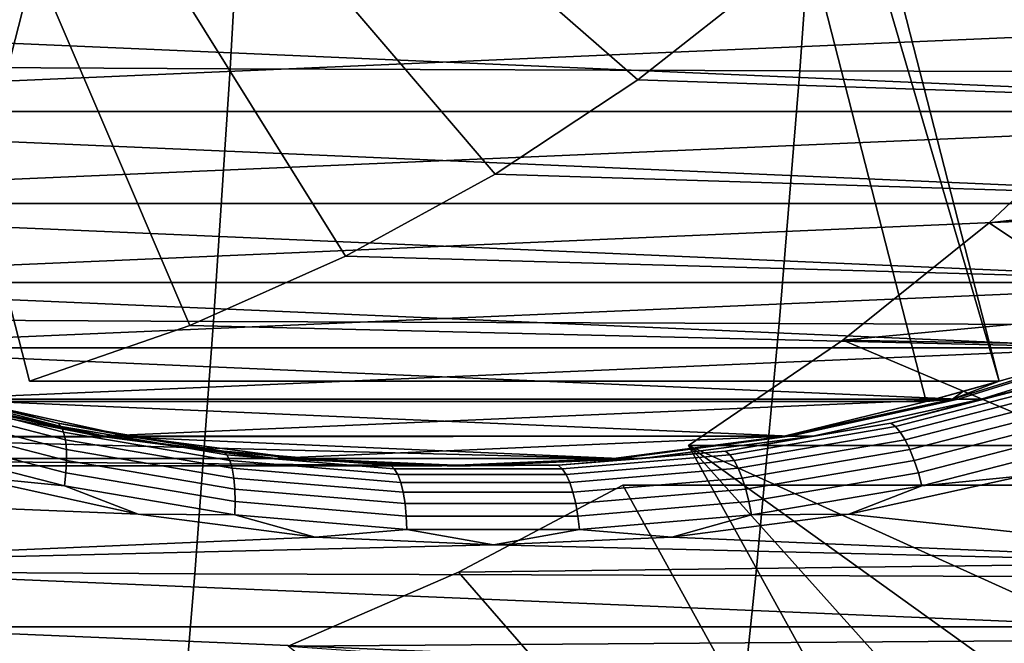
# Model space of a CAD drawing. Header units: metres. Extents: x -25 to 132, y -25 to 25.
# Tile 213 of 256: x 116.77 to 119.26, y -5.95 to -4.37. Entities that reach past the tile are written whole.
import ezdxf

# ---------------------------------------------------------------- set-up
doc = ezdxf.new("R2010")
doc.units = ezdxf.units.M
doc.layers.add('solid_12_061_071_XXX', color=7, linetype='CONTINUOUS')

msp = doc.modelspace()

# ---------------------------------------------------------------- linework, layer by layer
at = {"layer": 'solid_12_061_071_XXX'}
for points in [[(114.579376, -2.580328, 85.427757), (117.029953, -2.580328, 77.412277), (116.336693, -5.285832, 77.200325), (113.886116, -5.285832, 85.215813)], [(116.099762, -2.580328, 85.892586), (118.671326, -4.255795, 86.678795), (118.330185, -4.524403, 86.574493)], [(116.099762, -2.580328, 85.892586), (118.330185, -4.524403, 86.574493), (117.969376, -4.763157, 86.464188)], [(116.099762, -2.580328, 85.892586), (117.969376, -4.763157, 86.464188), (117.591248, -4.970515, 86.348579)], [(116.099762, -2.580328, 85.892586), (117.591248, -4.970515, 86.348579), (117.198242, -5.145135, 86.228424)], [(116.099762, -2.580328, 85.892586), (117.198242, -5.145135, 86.228424), (116.793022, -5.285832, 86.104538)], [(118.550339, -2.580328, 77.877106), (116.099762, -2.580328, 85.892586), (116.793022, -5.285832, 86.104538), (119.243599, -5.285832, 78.089058)], [(117.121872, -2.608, 77.440384), (116.521439, -5.337596, 77.256813), (116.336693, -5.285832, 77.200325), (117.029953, -2.580328, 77.412277)], [(118.550339, -2.580328, 77.877106), (119.243599, -5.285832, 78.089058), (118.45842, -2.608, 77.849007)], [(117.214699, -2.632092, 77.468765), (116.521439, -5.337596, 77.256813), (117.121872, -2.608, 77.440384)], [(118.45842, -2.608, 77.849007), (119.243599, -5.285832, 78.089058), (119.058853, -5.337596, 78.032578), (118.365593, -2.632092, 77.820625)], [(117.214699, -2.632092, 77.468765), (114.764122, -2.632092, 85.484245), (114.070862, -5.337596, 85.272293), (116.521439, -5.337596, 77.256813)], [(115.915016, -2.632092, 85.836105), (118.365593, -2.632092, 77.820625), (119.058853, -5.337596, 78.032578), (116.608276, -5.337596, 86.048058)], [(117.336258, -3.856899, 100.510551), (115.890198, -3.849802, 100.193283), (115.86277, -4.48916, 100.160072), (117.299835, -4.496985, 100.476715)], [(118.785088, -3.861307, 100.816978), (117.336258, -3.856899, 100.510551), (117.299835, -4.496985, 100.476715), (118.739754, -4.501679, 100.782814)], [(120.236458, -3.865653, 101.112419), (118.785088, -3.861307, 100.816978), (118.739754, -4.501679, 100.782814), (120.182266, -4.5063, 101.078171)], [(120.711349, -4.604412, 78.378891), (118.330185, -4.524403, 86.574493), (118.671326, -4.255795, 86.678795), (121.065155, -4.340258, 78.487061)], [(121.065155, -4.340258, 78.487061), (114.603996, -4.340258, 76.511688), (114.957802, -4.604412, 76.619858)], [(120.725395, -4.604412, 78.332947), (114.971848, -4.604412, 76.573914), (114.618042, -4.340258, 76.465744)], [(121.079201, -4.340258, 78.441116), (120.725395, -4.604412, 78.332947), (114.618042, -4.340258, 76.465744)], [(121.065155, -4.340258, 78.487061), (114.957802, -4.604412, 76.619858), (120.711349, -4.604412, 78.378891)], [(117.299835, -4.496985, 100.476715), (115.86277, -4.48916, 100.160072), (115.83123, -5.127372, 100.121819), (117.257919, -5.135704, 100.437744)], [(118.739754, -4.501679, 100.782814), (117.299835, -4.496985, 100.476715), (117.257919, -5.135704, 100.437744), (118.687569, -5.140466, 100.743469)], [(120.182266, -4.5063, 101.078171), (118.739754, -4.501679, 100.782814), (118.687569, -5.140466, 100.743469), (120.119865, -5.145149, 101.038734)], [(120.337883, -4.837116, 78.264717), (117.969376, -4.763157, 86.464188), (118.330185, -4.524403, 86.574493), (120.711349, -4.604412, 78.378891)], [(119.565346, -4.560282, 86.952126), (121.053146, -6.11606, 87.40699), (119.218468, -4.885725, 86.846069)], [(122.015923, -4.560282, 78.936646), (119.218468, -4.885725, 86.846069), (122.041176, -4.579625, 78.785461)], [(122.015923, -4.560282, 78.936646), (119.565346, -4.560282, 86.952126), (119.218468, -4.885725, 86.846069)], [(118.848694, -5.182423, 86.733025), (121.675133, -4.918732, 78.673553), (122.041176, -4.579625, 78.785461), (119.218468, -4.885725, 86.846069)], [(120.711349, -4.604412, 78.378891), (114.957802, -4.604412, 76.619858), (115.331268, -4.837116, 76.734039)], [(120.351929, -4.837116, 78.218773), (115.345314, -4.837116, 76.688095), (114.971848, -4.604412, 76.573914)], [(120.725395, -4.604412, 78.332947), (120.351929, -4.837116, 78.218773), (114.971848, -4.604412, 76.573914)], [(120.711349, -4.604412, 78.378891), (115.331268, -4.837116, 76.734039), (120.337883, -4.837116, 78.264717)], [(119.947372, -5.036749, 78.145325), (117.591248, -4.970515, 86.348579), (117.969376, -4.763157, 86.464188), (120.337883, -4.837116, 78.264717)], [(120.337883, -4.837116, 78.264717), (115.331268, -4.837116, 76.734039), (115.721779, -5.036749, 76.853432)], [(119.961418, -5.036749, 78.09938), (115.735825, -5.036749, 76.807487), (115.345314, -4.837116, 76.688095)], [(120.351929, -4.837116, 78.218773), (119.961418, -5.036749, 78.09938), (115.345314, -4.837116, 76.688095)], [(120.337883, -4.837116, 78.264717), (115.721779, -5.036749, 76.853432), (119.947372, -5.036749, 78.145325)], [(119.218468, -4.885725, 86.846069), (121.053146, -6.11606, 87.40699), (118.848694, -5.182423, 86.733025)], [(118.848694, -5.182423, 86.733025), (121.284149, -5.225958, 78.554016), (121.675133, -4.918732, 78.673553)], [(119.542404, -5.201988, 78.021515), (117.198242, -5.145135, 86.228424), (117.591248, -4.970515, 86.348579), (119.947372, -5.036749, 78.145325)], [(119.947372, -5.036749, 78.145325), (115.721779, -5.036749, 76.853432), (116.126747, -5.201988, 76.977242)], [(119.55645, -5.201988, 77.975571), (116.140793, -5.201988, 76.931297), (115.735825, -5.036749, 76.807487)], [(119.961418, -5.036749, 78.09938), (119.55645, -5.201988, 77.975571), (115.735825, -5.036749, 76.807487)], [(119.947372, -5.036749, 78.145325), (116.126747, -5.201988, 76.977242), (119.542404, -5.201988, 78.021515)], [(117.257919, -5.135704, 100.437744), (115.83123, -5.127372, 100.121819), (115.795578, -5.764252, 100.078537), (117.210533, -5.772832, 100.393669)], [(119.542404, -5.201988, 78.021515), (119.243599, -5.285832, 78.089058), (116.793022, -5.285832, 86.104538), (117.198242, -5.145135, 86.228424)], [(118.687569, -5.140466, 100.743469), (117.257919, -5.135704, 100.437744), (117.210533, -5.772832, 100.393669), (118.628563, -5.777413, 100.698975)], [(120.119865, -5.145149, 101.038734), (118.687569, -5.140466, 100.743469), (118.628563, -5.777413, 100.698975), (120.049309, -5.781913, 100.994133)], [(118.848694, -5.182423, 86.733025), (121.053146, -6.11606, 87.40699), (120.694603, -6.461088, 87.297371), (118.458275, -5.448579, 86.613655)], [(118.848694, -5.182423, 86.733025), (118.458275, -5.448579, 86.613655), (120.908859, -5.448579, 78.598175), (121.284149, -5.225958, 78.554016)], [(119.542404, -5.201988, 78.021515), (116.126747, -5.201988, 76.977242), (116.543411, -5.331703, 77.10463)], [(119.139778, -5.331703, 77.848183), (116.557465, -5.331703, 77.058685), (116.140793, -5.201988, 76.931297)], [(119.55645, -5.201988, 77.975571), (119.139778, -5.331703, 77.848183), (116.140793, -5.201988, 76.931297)], [(119.542404, -5.201988, 78.021515), (116.543411, -5.331703, 77.10463), (119.125732, -5.331703, 77.894127)], [(119.542404, -5.201988, 78.021515), (119.125732, -5.331703, 77.894127), (119.243599, -5.285832, 78.089058)], [(119.139778, -5.331703, 77.848183), (119.55645, -5.201988, 77.975571), (119.614906, -5.201995, 77.784302), (119.198273, -5.331701, 77.656921)], [(119.198273, -5.331701, 77.656921), (119.614906, -5.201995, 77.784302), (119.38131, -5.285728, 77.676819)], [(116.453049, -5.285728, 76.781563), (116.864532, -5.391784, 76.907364), (116.872673, -5.400596, 76.874596), (116.46051, -5.294366, 76.748581)], [(116.615921, -5.331701, 76.867416), (116.864532, -5.391784, 76.907364), (116.453049, -5.285728, 76.781563)], [(116.46051, -5.294366, 76.748581), (116.872673, -5.400596, 76.874596), (116.879112, -5.415017, 76.843475), (116.465851, -5.308503, 76.717125)], [(118.969826, -5.391784, 77.551018), (119.38131, -5.285728, 77.676819), (119.393562, -5.294366, 77.645309), (118.9814, -5.400596, 77.519295)], [(119.198273, -5.331701, 77.656921), (119.38131, -5.285728, 77.676819), (118.969826, -5.391784, 77.551018)], [(118.9814, -5.400596, 77.519295), (119.393562, -5.294366, 77.645309), (119.406731, -5.308503, 77.616241), (118.993469, -5.415017, 77.489899)], [(119.058853, -5.337596, 78.032578), (119.243599, -5.285832, 78.089058), (119.151451, -5.312592, 78.060883)], [(119.125732, -5.331703, 77.894127), (119.151451, -5.312592, 78.060883), (119.243599, -5.285832, 78.089058)], [(116.465851, -5.308503, 76.717125), (116.879112, -5.415017, 76.843475), (116.883644, -5.434606, 76.814949), (116.468895, -5.327707, 76.688148)], [(118.993469, -5.415017, 77.489899), (119.406731, -5.308503, 77.616241), (119.42041, -5.327707, 77.590515), (119.005653, -5.434606, 77.463715)], [(119.125732, -5.331703, 77.894127), (119.058853, -5.337596, 78.032578), (119.151451, -5.312592, 78.060883)], [(116.968872, -5.424989, 77.234703), (116.521439, -5.337596, 77.256813), (114.070862, -5.337596, 85.272293), (114.489082, -5.427619, 85.400154)], [(116.190056, -5.427619, 85.920197), (116.608276, -5.337596, 86.048058), (119.058853, -5.337596, 78.032578), (118.700272, -5.424989, 77.764046)], [(116.468895, -5.327707, 76.688148), (116.883644, -5.434606, 76.814949), (116.886147, -5.458769, 76.789894), (116.469551, -5.351394, 76.662529)], [(116.968872, -5.424989, 77.234703), (116.543411, -5.331703, 77.10463), (116.521439, -5.337596, 77.256813)], [(119.125732, -5.331703, 77.894127), (116.543411, -5.331703, 77.10463), (116.968872, -5.424989, 77.234703)], [(116.557465, -5.331703, 77.058685), (116.982918, -5.424989, 77.188759), (117.041382, -5.424987, 76.997498), (116.615921, -5.331701, 76.867416)], [(118.714325, -5.424989, 77.718102), (116.982918, -5.424989, 77.188759), (116.557465, -5.331703, 77.058685)], [(119.139778, -5.331703, 77.848183), (118.714325, -5.424989, 77.718102), (116.557465, -5.331703, 77.058685)], [(116.615921, -5.331701, 76.867416), (117.041382, -5.424987, 76.997498), (116.864532, -5.391784, 76.907364)], [(119.125732, -5.331703, 77.894127), (116.968872, -5.424989, 77.234703), (118.700272, -5.424989, 77.764046)], [(119.125732, -5.331703, 77.894127), (118.700272, -5.424989, 77.764046), (119.058853, -5.337596, 78.032578)], [(118.714325, -5.424989, 77.718102), (119.139778, -5.331703, 77.848183), (119.198273, -5.331701, 77.656921), (118.772812, -5.424987, 77.526848)], [(118.772812, -5.424987, 77.526848), (119.198273, -5.331701, 77.656921), (118.969826, -5.391784, 77.551018)], [(119.005653, -5.434606, 77.463715), (119.42041, -5.327707, 77.590515), (119.434189, -5.351394, 77.568909), (119.017593, -5.458769, 77.441544)], [(116.469551, -5.351394, 76.662529), (116.886147, -5.458769, 76.789894), (116.886536, -5.486768, 76.769073), (116.467804, -5.378843, 76.641052)], [(119.017593, -5.458769, 77.441544), (119.434189, -5.351394, 77.568909), (119.447647, -5.378843, 77.552086), (119.028915, -5.486768, 77.424065)], [(116.467804, -5.378843, 76.641052), (116.886536, -5.486768, 76.769073), (116.884804, -5.517753, 76.753113), (116.463699, -5.409218, 76.624367)], [(116.864532, -5.391784, 76.907364), (117.282852, -5.462873, 77.035255), (117.291672, -5.471801, 77.002693), (116.872673, -5.400596, 76.874596)], [(117.041382, -5.424987, 76.997498), (117.282852, -5.462873, 77.035255), (116.864532, -5.391784, 76.907364)], [(118.551506, -5.462873, 77.423126), (118.969826, -5.391784, 77.551018), (118.9814, -5.400596, 77.519295), (118.562401, -5.471801, 77.391197)], [(118.772812, -5.424987, 77.526848), (118.969826, -5.391784, 77.551018), (118.551506, -5.462873, 77.423126)], [(119.028915, -5.486768, 77.424065), (119.447647, -5.378843, 77.552086), (119.460381, -5.409218, 77.540543), (119.039276, -5.517753, 77.411804)], [(116.463699, -5.409218, 76.624367), (116.884804, -5.517753, 76.753113), (116.880997, -5.550779, 76.7425), (116.457375, -5.441595, 76.612984)], [(116.872673, -5.400596, 76.874596), (117.291672, -5.471801, 77.002693), (117.299225, -5.486412, 76.971916), (116.879112, -5.415017, 76.843475)], [(116.879112, -5.415017, 76.843475), (117.299225, -5.486412, 76.971916), (117.305283, -5.50626, 76.943863), (116.883644, -5.434606, 76.814949)], [(118.562401, -5.471801, 77.391197), (118.9814, -5.400596, 77.519295), (118.993469, -5.415017, 77.489899), (118.573349, -5.486412, 77.361458)], [(118.573349, -5.486412, 77.361458), (118.993469, -5.415017, 77.489899), (119.005653, -5.434606, 77.463715), (118.584015, -5.50626, 77.334808)], [(119.039276, -5.517753, 77.411804), (119.460381, -5.409218, 77.540543), (119.471985, -5.441595, 77.534645), (119.048363, -5.550779, 77.405128)], [(116.968872, -5.424989, 77.234703), (114.489082, -5.427619, 85.400154), (114.912949, -5.481876, 85.529739), (117.400215, -5.481212, 77.366577)], [(117.834572, -5.499998, 77.499374), (115.76619, -5.481876, 85.790604), (116.190056, -5.427619, 85.920197), (118.268936, -5.481212, 77.632172)], [(118.700272, -5.424989, 77.764046), (118.268936, -5.481212, 77.632172), (116.190056, -5.427619, 85.920197)], [(116.626801, -5.52541, 76.661606), (116.457375, -5.441595, 76.612984), (116.880997, -5.550779, 76.7425)], [(116.883644, -5.434606, 76.814949), (117.305283, -5.50626, 76.943863), (117.309662, -5.530741, 76.91938), (116.886147, -5.458769, 76.789894)], [(118.700272, -5.424989, 77.764046), (116.968872, -5.424989, 77.234703), (117.400215, -5.481212, 77.366577)], [(116.982918, -5.424989, 77.188759), (117.414261, -5.481212, 77.320633), (117.472755, -5.481215, 77.129379), (117.041382, -5.424987, 76.997498)], [(118.282982, -5.481212, 77.586227), (117.414261, -5.481212, 77.320633), (116.982918, -5.424989, 77.188759)], [(118.714325, -5.424989, 77.718102), (118.282982, -5.481212, 77.586227), (116.982918, -5.424989, 77.188759)], [(117.041382, -5.424987, 76.997498), (117.472755, -5.481215, 77.129379), (117.282852, -5.462873, 77.035255)], [(118.700272, -5.424989, 77.764046), (117.400215, -5.481212, 77.366577), (118.268936, -5.481212, 77.632172)], [(118.282982, -5.481212, 77.586227), (118.714325, -5.424989, 77.718102), (118.772812, -5.424987, 77.526848), (118.341438, -5.481215, 77.394966)], [(118.341438, -5.481215, 77.394966), (118.772812, -5.424987, 77.526848), (118.551506, -5.462873, 77.423126)], [(118.458275, -5.448579, 86.613655), (120.694603, -6.461088, 87.297371), (120.317047, -6.783171, 87.181946)], [(118.458275, -5.448579, 86.613655), (120.317047, -6.783171, 87.181946), (119.921814, -7.081164, 87.061104)], [(118.458275, -5.448579, 86.613655), (119.921814, -7.081164, 87.061104), (119.510307, -7.354011, 86.935295)], [(120.908859, -5.448579, 78.598175), (118.458275, -5.448579, 86.613655), (119.510307, -7.354011, 86.935295), (121.960892, -7.354011, 78.919815)], [(118.584015, -5.50626, 77.334808), (119.005653, -5.434606, 77.463715), (119.017593, -5.458769, 77.441544), (118.594078, -5.530741, 77.312065)], [(119.304344, -5.52541, 77.480217), (119.048363, -5.550779, 77.405128), (119.471985, -5.441595, 77.534645)], [(116.886147, -5.458769, 76.789894), (117.309662, -5.530741, 76.91938), (117.312225, -5.55911, 76.899216), (116.886536, -5.486768, 76.769073)], [(117.282852, -5.462873, 77.035255), (117.705276, -5.498533, 77.164406), (117.71479, -5.50752, 77.132057), (117.291672, -5.471801, 77.002693)], [(117.472755, -5.481215, 77.129379), (117.705276, -5.498533, 77.164406), (117.282852, -5.462873, 77.035255)], [(117.291672, -5.471801, 77.002693), (117.71479, -5.50752, 77.132057), (117.723473, -5.522225, 77.101624), (117.299225, -5.486412, 76.971916)], [(118.129082, -5.498533, 77.293976), (118.551506, -5.462873, 77.423126), (118.562401, -5.471801, 77.391197), (118.139282, -5.50752, 77.261833)], [(118.341438, -5.481215, 77.394966), (118.551506, -5.462873, 77.423126), (118.129082, -5.498533, 77.293976)], [(118.139282, -5.50752, 77.261833), (118.562401, -5.471801, 77.391197), (118.573349, -5.486412, 77.361458), (118.149101, -5.522225, 77.23175)], [(118.594078, -5.530741, 77.312065), (119.017593, -5.458769, 77.441544), (119.028915, -5.486768, 77.424065), (118.603233, -5.55911, 77.293915)], [(117.834572, -5.499998, 77.499374), (117.400215, -5.481212, 77.366577), (114.912949, -5.481876, 85.529739), (115.339569, -5.5, 85.660172)], [(117.834572, -5.499998, 77.499374), (115.339569, -5.5, 85.660172), (115.76619, -5.481876, 85.790604)], [(116.886536, -5.486768, 76.769073), (117.312225, -5.55911, 76.899216), (117.312889, -5.590503, 76.883995), (116.884804, -5.517753, 76.753113)], [(117.299225, -5.486412, 76.971916), (117.723473, -5.522225, 77.101624), (117.731064, -5.542203, 77.074036), (117.305283, -5.50626, 76.943863)], [(118.268936, -5.481212, 77.632172), (117.400215, -5.481212, 77.366577), (117.834572, -5.499998, 77.499374)], [(117.414261, -5.481212, 77.320633), (117.848618, -5.499998, 77.45343), (117.907097, -5.5, 77.262169), (117.472755, -5.481215, 77.129379)], [(118.282982, -5.481212, 77.586227), (117.848618, -5.499998, 77.45343), (117.414261, -5.481212, 77.320633)], [(117.472755, -5.481215, 77.129379), (117.907097, -5.5, 77.262169), (117.705276, -5.498533, 77.164406)], [(117.705276, -5.498533, 77.164406), (118.129082, -5.498533, 77.293976), (118.139282, -5.50752, 77.261833), (117.71479, -5.50752, 77.132057)], [(117.907097, -5.5, 77.262169), (118.129082, -5.498533, 77.293976), (117.705276, -5.498533, 77.164406)], [(117.848618, -5.499998, 77.45343), (118.282982, -5.481212, 77.586227), (118.341438, -5.481215, 77.394966), (117.907097, -5.5, 77.262169)], [(117.907097, -5.5, 77.262169), (118.341438, -5.481215, 77.394966), (118.129082, -5.498533, 77.293976)], [(118.149101, -5.522225, 77.23175), (118.573349, -5.486412, 77.361458), (118.584015, -5.50626, 77.334808), (118.158234, -5.542203, 77.204636)], [(118.603233, -5.55911, 77.293915), (119.028915, -5.486768, 77.424065), (119.039276, -5.517753, 77.411804), (118.611191, -5.590503, 77.280922)], [(116.884804, -5.517753, 76.753113), (117.312889, -5.590503, 76.883995), (117.311646, -5.623964, 76.874161), (116.880997, -5.550779, 76.7425)], [(117.305283, -5.50626, 76.943863), (117.731064, -5.542203, 77.074036), (117.737335, -5.566844, 77.050133), (117.309662, -5.530741, 76.91938)], [(117.71479, -5.50752, 77.132057), (118.139282, -5.50752, 77.261833), (118.149101, -5.522225, 77.23175), (117.723473, -5.522225, 77.101624)], [(117.723473, -5.522225, 77.101624), (118.149101, -5.522225, 77.23175), (118.158234, -5.542203, 77.204636), (117.731064, -5.542203, 77.074036)], [(118.158234, -5.542203, 77.204636), (118.584015, -5.50626, 77.334808), (118.594078, -5.530741, 77.312065), (118.166405, -5.566844, 77.181313)], [(118.611191, -5.590503, 77.280922), (119.039276, -5.517753, 77.411804), (119.048363, -5.550779, 77.405128), (118.617714, -5.623964, 77.273468)], [(115.443169, -5.555653, 76.299736), (116.626801, -5.52541, 76.661606), (117.067947, -5.622183, 76.796478)], [(117.067947, -5.622183, 76.796478), (116.626801, -5.52541, 76.661606), (116.880997, -5.550779, 76.7425)], [(117.309662, -5.530741, 76.91938), (117.737335, -5.566844, 77.050133), (117.742088, -5.595398, 77.03064), (117.312225, -5.55911, 76.899216)], [(117.731064, -5.542203, 77.074036), (118.158234, -5.542203, 77.204636), (118.166405, -5.566844, 77.181313), (117.737335, -5.566844, 77.050133)], [(118.292641, -5.548579, 86.563019), (119.344673, -7.454011, 86.884659), (117.877022, -5.769053, 86.435951)], [(118.292641, -5.548579, 86.563019), (117.877022, -5.769053, 86.435951), (120.437843, -5.7369, 78.295273), (120.743217, -5.548579, 78.547539)], [(118.166405, -5.566844, 77.181313), (118.594078, -5.530741, 77.312065), (118.603233, -5.55911, 77.293915), (118.173363, -5.595398, 77.162491)], [(118.292641, -5.548579, 86.563019), (120.743217, -5.548579, 78.547539), (121.79525, -7.454011, 78.869179), (119.344673, -7.454011, 86.884659)], [(119.304344, -5.52541, 77.480217), (118.86319, -5.622183, 77.345337), (119.048363, -5.550779, 77.405128)], [(120.052048, -5.74997, 77.708809), (118.86319, -5.622183, 77.345337), (119.304344, -5.52541, 77.480217), (120.487968, -5.555653, 77.842087)], [(115.879089, -5.74997, 76.433014), (115.443169, -5.555653, 76.299736), (117.067947, -5.622183, 76.796478), (117.515244, -5.680514, 76.933235)], [(117.067947, -5.622183, 76.796478), (116.880997, -5.550779, 76.7425), (117.311646, -5.623964, 76.874161)], [(117.312225, -5.55911, 76.899216), (117.742088, -5.595398, 77.03064), (117.745186, -5.626996, 77.016159), (117.312889, -5.590503, 76.883995)], [(117.737335, -5.566844, 77.050133), (118.166405, -5.566844, 77.181313), (118.173363, -5.595398, 77.162491), (117.742088, -5.595398, 77.03064)], [(118.173363, -5.595398, 77.162491), (118.603233, -5.55911, 77.293915), (118.611191, -5.590503, 77.280922), (118.178894, -5.626996, 77.148758)], [(118.86319, -5.622183, 77.345337), (118.617714, -5.623964, 77.273468), (119.048363, -5.550779, 77.405128)], [(117.312889, -5.590503, 76.883995), (117.745186, -5.626996, 77.016159), (117.746529, -5.660676, 77.007118), (117.311646, -5.623964, 76.874161)], [(117.742088, -5.595398, 77.03064), (118.173363, -5.595398, 77.162491), (118.178894, -5.626996, 77.148758), (117.745186, -5.626996, 77.016159)], [(118.178894, -5.626996, 77.148758), (118.611191, -5.590503, 77.280922), (118.617714, -5.623964, 77.273468), (118.182831, -5.660676, 77.140511)], [(117.515244, -5.680514, 76.933235), (117.067947, -5.622183, 76.796478), (117.311646, -5.623964, 76.874161)], [(118.86319, -5.622183, 77.345337), (118.415894, -5.680514, 77.208588), (118.617714, -5.623964, 77.273468)], [(120.052048, -5.74997, 77.708809), (118.415894, -5.680514, 77.208588), (118.86319, -5.622183, 77.345337)], [(117.515244, -5.680514, 76.933235), (117.311646, -5.623964, 76.874161), (117.746529, -5.660676, 77.007118)], [(117.745186, -5.626996, 77.016159), (118.178894, -5.626996, 77.148758), (118.182831, -5.660676, 77.140511), (117.746529, -5.660676, 77.007118)], [(118.415894, -5.680514, 77.208588), (118.182831, -5.660676, 77.140511), (118.617714, -5.623964, 77.273468)], [(117.965569, -5.7, 77.070908), (117.515244, -5.680514, 76.933235), (117.746529, -5.660676, 77.007118)], [(117.965569, -5.7, 77.070908), (117.746529, -5.660676, 77.007118), (118.182831, -5.660676, 77.140511)], [(118.415894, -5.680514, 77.208588), (117.965569, -5.7, 77.070908), (118.182831, -5.660676, 77.140511)], [(115.879089, -5.74997, 76.433014), (117.515244, -5.680514, 76.933235), (117.965569, -5.7, 77.070908)], [(120.052048, -5.74997, 77.708809), (117.965569, -5.7, 77.070908), (118.415894, -5.680514, 77.208588)], [(119.602577, -5.906962, 77.571396), (115.879089, -5.74997, 76.433014), (117.965569, -5.7, 77.070908), (120.052048, -5.74997, 77.708809)], [(117.446419, -5.955565, 86.304306), (119.987915, -5.937356, 78.157715), (120.437843, -5.7369, 78.295273), (117.877022, -5.769053, 86.435951)], [(117.210533, -5.772832, 100.393669), (115.795578, -5.764252, 100.078537), (115.755836, -6.399614, 100.030258), (117.157707, -6.408149, 100.344498)], [(115.879089, -5.74997, 76.433014), (119.602577, -5.906962, 77.571396), (116.328568, -5.906962, 76.570427)], [(118.628563, -5.777413, 100.698975), (117.210533, -5.772832, 100.393669), (117.157707, -6.408149, 100.344498), (118.562767, -6.412266, 100.649345)], [(117.877022, -5.769053, 86.435951), (119.344673, -7.454011, 86.884659), (117.446419, -5.955565, 86.304306)], [(120.049309, -5.781913, 100.994133), (118.628563, -5.777413, 100.698975), (118.562767, -6.412266, 100.649345), (119.970627, -6.416306, 100.944397)], [(116.328568, -5.906962, 76.570427), (119.602577, -5.906962, 77.571396), (119.142509, -6.025599, 77.43074)], [(116.328568, -5.906962, 76.570427), (119.142509, -6.025599, 77.43074), (116.788628, -6.025599, 76.711082)], [(116.584038, -6.013611, 76.651665), (116.328568, -5.906962, 76.570427), (116.788628, -6.025599, 76.711082)], [(119.345352, -6.013611, 77.495888), (119.142509, -6.025599, 77.43074), (119.602577, -5.906962, 77.571396)], [(117.446419, -5.955565, 86.304306), (119.524048, -6.099294, 78.0159), (119.987915, -5.937356, 78.157715)]]:
    msp.add_3dface(points, dxfattribs=at)

doc.saveas('drawing.dxf')
